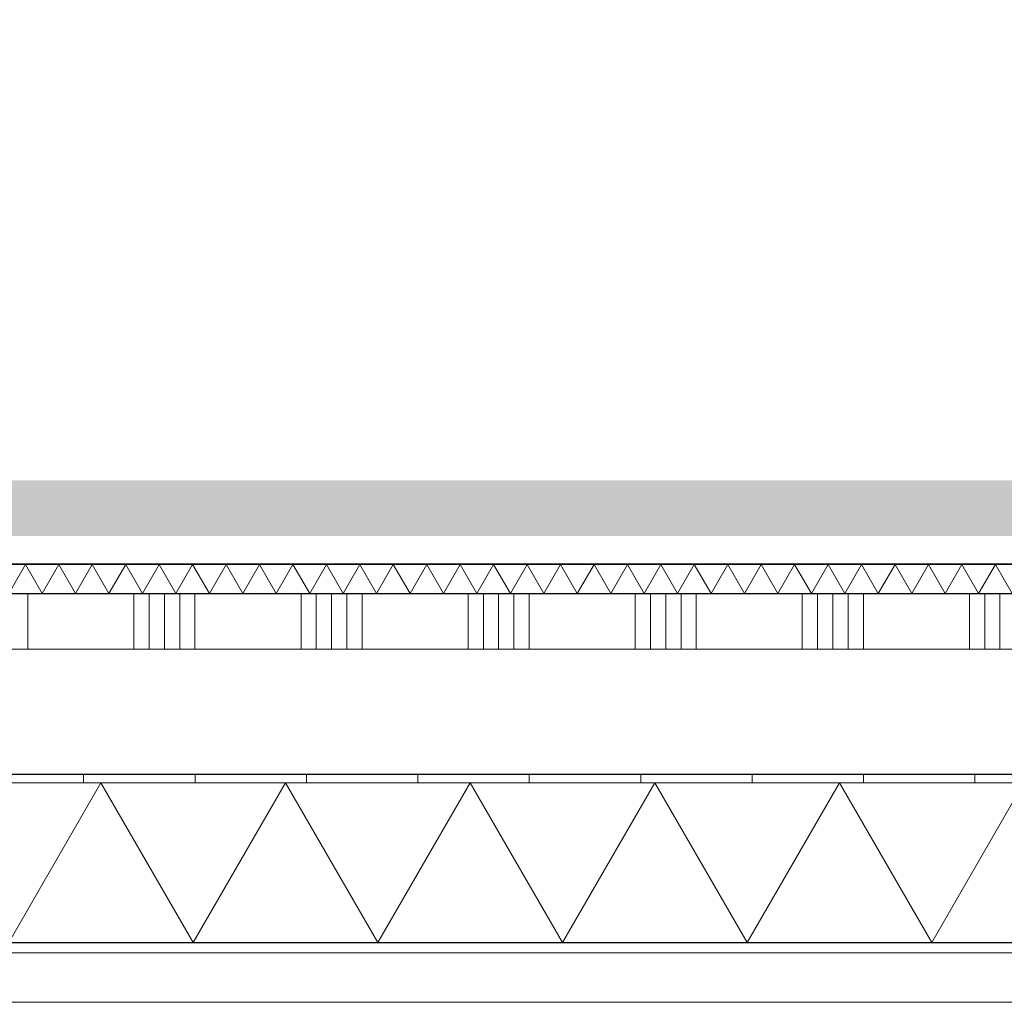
# Model space of a CAD drawing. Header units: millimetres. Extents: x -409 to 257590, y -7786 to 67330.
# Tile 18 of 210: x 34485 to 36253, y -409 to 1355. Entities that reach past the tile are written whole.
import ezdxf

# ---------------------------------------------------------------- set-up
doc = ezdxf.new("R2010")
doc.units = ezdxf.units.MM
doc.header["$MEASUREMENT"] = 0
doc.linetypes.add('B0702', pattern=[117.37, 78.119999, -39.250001])
for name, color, linetype in [('New_21 Buitenwanden', 7, 'Continuous'), ('New_21 Buitenwanden Doorsnede-arcering', 7, 'Continuous'), ('New_21 Buitenwanden Laagscheidingslijnen', 7, 'Continuous'), ('New_22 NC Binnenwanden', 7, 'Continuous'), ('New_22 NC Binnenwanden Doorsnede-arcering', 7, 'Continuous'), ('New_22 NC Binnenwanden Laagscheidingslijnen', 7, 'Continuous'), ('New_23 Vloeren', 7, 'Continuous'), ('New_41 Buitenwandafwerking houten latten', 7, 'Continuous'), ('New_Info Wandafwerking aanduiding', 7, 'Continuous'), ('New_Info Wandafwerking aanduiding Doorsnede-arcering', 7, 'Continuous'), ('New_Z Ruimtefuncties Zone omranding', 7, 'Continuous')]:
    doc.layers.add(name, color=color, linetype=linetype)

# ---------------------------------------------------------------- blocks, each defined once
blk = doc.blocks.new('Slab_1_2', base_point=(0, 42578.3))
at = {"layer": 'New_23 Vloeren', "color": 1, "linetype": 'Continuous', "lineweight": 0, "flags": 128}
blk.add_lwpolyline([(0, 39540), (0, 17060), (25600, 17060), (25600, 17609.8), (25675, 17609.8), (25675, 23014.6), (28539.8, 23014.6), (28539.8, 23140.4), (29892.5, 23140.4), (29892.5, 17609.8), (30010, 17609.8), (30010, 0), (61758.5, 0)], dxfattribs=at)
blk = doc.blocks.new('*X554')
at = {"layer": 'New_22 NC Binnenwanden Doorsnede-arcering', "color": 254, "linetype": 'Continuous', "lineweight": 0, "true_color": 0xe9ebeb}
for p, q in [((34465.5, 325), (34495.5, 377)), ((34525.5, 325), (34495.5, 377)), ((34525.5, 325), (34555.6, 377)), ((34585.6, 325), (34555.6, 377)), ((34585.6, 325), (34615.6, 377)), ((34645.6, 325), (34615.6, 377)), ((34645.6, 325), (34675.7, 377)), ((34705.7, 325), (34675.7, 377)), ((34705.7, 325), (34735.7, 377)), ((34765.7, 325), (34735.7, 377)), ((34765.7, 325), (34795.7, 377)), ((34825.8, 325), (34795.7, 377)), ((34825.8, 325), (34855.8, 377)), ((34885.8, 325), (34855.8, 377)), ((34885.8, 325), (34915.8, 377)), ((34945.9, 325), (34915.8, 377)), ((34945.9, 325), (34975.9, 377)), ((35005.9, 325), (34975.9, 377)), ((35005.9, 325), (35035.9, 377)), ((35065.9, 325), (35035.9, 377)), ((35065.9, 325), (35096, 377)), ((35126, 325), (35096, 377)), ((35126, 325), (35156, 377)), ((35186, 325), (35156, 377)), ((35186, 325), (35216.1, 377)), ((35246.1, 325), (35216.1, 377)), ((35246.1, 325), (35276.1, 377)), ((35306.1, 325), (35276.1, 377)), ((35306.1, 325), (35336.1, 377)), ((35366.2, 325), (35336.1, 377)), ((35366.2, 325), (35396.2, 377)), ((35426.2, 325), (35396.2, 377)), ((35426.2, 325), (35456.2, 377)), ((35486.3, 325), (35456.2, 377)), ((35486.3, 325), (35516.3, 377)), ((35546.3, 325), (35516.3, 377)), ((35546.3, 325), (35576.3, 377)), ((35606.3, 325), (35576.3, 377)), ((35606.3, 325), (35636.4, 377)), ((35666.4, 325), (35636.4, 377)), ((35666.4, 325), (35696.4, 377)), ((35726.4, 325), (35696.4, 377)), ((35726.4, 325), (35756.5, 377)), ((35786.5, 325), (35756.5, 377)), ((35786.5, 325), (35816.5, 377)), ((35846.5, 325), (35816.5, 377)), ((35846.5, 325), (35876.5, 377)), ((35906.6, 325), (35876.5, 377)), ((35906.6, 325), (35936.6, 377)), ((35966.6, 325), (35936.6, 377)), ((35966.6, 325), (35996.6, 377)), ((36026.7, 325), (35996.6, 377)), ((36026.7, 325), (36056.7, 377)), ((36086.7, 325), (36056.7, 377)), ((36086.7, 325), (36116.7, 377)), ((36146.7, 325), (36116.7, 377)), ((36146.7, 325), (36176.8, 377)), ((36206.8, 325), (36176.8, 377)), ((36206.8, 325), (36236.8, 377)), ((36266.8, 325), (36236.8, 377))]:
    blk.add_line(p, q, dxfattribs=at)
blk = doc.blocks.new('Wall_119_2', base_point=(33603, 325))
at = {"layer": 'New_22 NC Binnenwanden', "color": 8, "linetype": 'Continuous', "lineweight": 0, "true_color": 0x778488, "flags": 128}
for points in [[(39432.1, 378), (33603, 378)], [(33603, 325), (39432.1, 325)]]:
    blk.add_lwpolyline(points, dxfattribs=at)
at = {"layer": 'New_22 NC Binnenwanden Laagscheidingslijnen', "color": 8, "linetype": 'Continuous', "lineweight": 0, "true_color": 0x778488}
blk.add_line((39432.1, 377), (33603, 377), dxfattribs=at)
at = {"layer": 'New_22 NC Binnenwanden', "color": 8, "lineweight": 0, "true_color": 0x778488}
blk.add_blockref('*X554', (0, 0), dxfattribs=at)
blk = doc.blocks.new('*X676')
at = {"layer": 'New_22 NC Binnenwanden Doorsnede-arcering', "color": 254, "linetype": 'Continuous', "lineweight": 0, "true_color": 0xe9ebeb}
for p, q in [((34500, 225), (34500, 325)), ((34690.3, 225), (34690.3, 325)), ((34717.7, 225), (34717.7, 325)), ((34745.1, 225), (34745.1, 325)), ((34772.6, 225), (34772.6, 325)), ((34800, 225), (34800, 325)), ((34990.3, 225), (34990.3, 325)), ((35017.7, 225), (35017.7, 325)), ((35045.1, 225), (35045.1, 325)), ((35072.6, 225), (35072.6, 325)), ((35100, 225), (35100, 325)), ((35290.3, 225), (35290.3, 325)), ((35317.7, 225), (35317.7, 325)), ((35345.1, 225), (35345.1, 325)), ((35372.6, 225), (35372.6, 325)), ((35400, 225), (35400, 325)), ((35590.3, 225), (35590.3, 325)), ((35617.7, 225), (35617.7, 325)), ((35645.1, 225), (35645.1, 325)), ((35672.6, 225), (35672.6, 325)), ((35700, 225), (35700, 325)), ((35890.3, 225), (35890.3, 325)), ((35917.7, 225), (35917.7, 325)), ((35945.1, 225), (35945.1, 325)), ((35972.6, 225), (35972.6, 325)), ((36000, 225), (36000, 325)), ((36190.3, 225), (36190.3, 325)), ((36217.7, 225), (36217.7, 325)), ((36245.1, 225), (36245.1, 325))]:
    blk.add_line(p, q, dxfattribs=at)
blk = doc.blocks.new('Wall_147_2', base_point=(61760, 325))
at = {"layer": 'New_22 NC Binnenwanden', "color": 8, "linetype": 'Continuous', "lineweight": 0, "true_color": 0x778488, "flags": 128}
for points in [[(39432.1, 325), (33550, 325)], [(33451.5, 225), (37534, 225)]]:
    blk.add_lwpolyline(points, dxfattribs=at)
at = {"layer": 'New_22 NC Binnenwanden', "color": 8, "lineweight": 0, "true_color": 0x778488}
blk.add_blockref('*X676', (0, 0), dxfattribs=at)
blk = doc.blocks.new('Curtain Wall_57_2')
at = {"layer": 'New_41 Buitenwandafwerking houten latten', "color": 1, "linetype": 'Continuous', "lineweight": 0}
for p, q in [((34385.3, -409), (34485.3, -409)), ((34485.3, -409), (34529.9, -409)), ((34529.9, -409), (34629.9, -409)), ((34629.9, -409), (34729.9, -409)), ((34729.9, -409), (34829.9, -409)), ((34829.9, -409), (34874.5, -409)), ((34874.5, -409), (34974.5, -409)), ((34974.5, -409), (35074.5, -409)), ((35074.5, -409), (35174.5, -409)), ((35174.5, -409), (35219.1, -409)), ((35219.1, -409), (35319.1, -409)), ((35319.1, -409), (35419.1, -409)), ((35419.1, -409), (35519.1, -409)), ((35519.1, -409), (35563.7, -409)), ((35563.7, -409), (35663.7, -409)), ((35663.7, -409), (35763.7, -409)), ((35763.7, -409), (35863.7, -409)), ((35863.7, -409), (35908.3, -409)), ((35908.3, -409), (36008.3, -409)), ((36008.3, -409), (36108.3, -409)), ((36108.3, -409), (36208.3, -409)), ((36208.3, -409), (36252.9, -409))]:
    blk.add_line(p, q, dxfattribs=at)
at = {"layer": 'New_41 Buitenwandafwerking houten latten', "color": 253, "linetype": 'B0702', "lineweight": 0, "true_color": 0x99a3a6, "flags": 128}
blk.add_lwpolyline([(30009.8, -409), (30050.1, -409), (30150.1, -409), (30250.1, -409), (30350.1, -409), (30394.7, -409), (30494.7, -409), (30594.7, -409), (30694.7, -409), (30739.3, -409), (30839.3, -409), (30939.3, -409), (31039.3, -409), (31083.9, -409), (31183.9, -409), (31283.9, -409), (31383.9, -409), (31428.5, -409), (31528.5, -409), (31628.5, -409), (31728.5, -409), (31773.1, -409), (31873.1, -409), (31973.1, -409), (32073.1, -409), (32117.7, -409), (32217.7, -409), (32317.7, -409), (32417.7, -409), (32462.3, -409), (32562.3, -409), (32662.3, -409), (32762.3, -409), (32806.9, -409), (32906.9, -409), (33006.9, -409), (33106.9, -409), (33151.5, -409), (33251.5, -409), (33351.5, -409), (33451.5, -409), (33496.1, -409), (33596.1, -409), (33696.1, -409), (33796.1, -409), (33840.7, -409), (33940.7, -409), (34040.7, -409), (34140.7, -409), (34185.3, -409), (34285.3, -409), (34385.3, -409), (34485.3, -409), (34529.9, -409), (34629.9, -409), (34729.9, -409), (34829.9, -409), (34874.5, -409), (34974.5, -409), (35074.5, -409), (35174.5, -409), (35219.1, -409), (35319.1, -409), (35419.1, -409), (35519.1, -409), (35563.7, -409), (35663.7, -409), (35763.7, -409), (35863.7, -409), (35908.3, -409), (36008.3, -409), (36108.3, -409), (36208.3, -409), (36252.9, -409), (36352.9, -409), (36452.9, -409), (36552.9, -409), (36597.5, -409), (36697.5, -409), (36797.5, -409), (36897.5, -409), (36942.1, -409), (37042.1, -409), (37142.1, -409), (37242.1, -409), (37286.7, -409), (37386.7, -409), (37486.7, -409), (37586.7, -409), (37631.3, -409), (37731.3, -409), (37831.3, -409), (37931.3, -409), (37975.9, -409), (38075.9, -409), (38175.9, -409), (38275.9, -409), (38320.5, -409), (38420.5, -409), (38520.5, -409), (38620.5, -409), (38665.1, -409), (38765.1, -409), (38865.1, -409), (38965.1, -409), (39009.7, -409), (39109.7, -409), (39209.7, -409), (39309.7, -409), (39354.3, -409), (39454.3, -409), (39554.3, -409), (39654.3, -409), (39698.9, -409), (39798.9, -409), (39898.9, -409), (39998.9, -409), (40043.5, -409), (40143.5, -409), (40243.5, -409), (40343.5, -409), (40388.1, -409), (40488.1, -409), (40588.1, -409), (40688.1, -409), (40732.7, -409), (40832.7, -409), (40932.7, -409), (41032.7, -409), (41077.3, -409), (41177.3, -409), (41277.3, -409), (41377.3, -409), (41421.9, -409), (41521.9, -409), (41621.9, -409), (41721.9, -409), (41766.5, -409), (41866.5, -409), (41966.5, -409), (42066.5, -409), (42111.1, -409), (42211.1, -409), (42311.1, -409), (42411.1, -409), (42455.7, -409), (42555.7, -409), (42655.7, -409), (42755.7, -409), (42800.3, -409), (42900.3, -409), (43000.3, -409), (43100.3, -409), (43144.9, -409), (43244.9, -409), (43344.9, -409), (43444.9, -409), (43489.5, -409), (43589.5, -409), (43689.5, -409), (43789.5, -409), (43834.1, -409), (43934.1, -409), (44034.1, -409), (44134.1, -409), (44178.7, -409), (44278.7, -409), (44378.7, -409), (44478.7, -409), (44523.3, -409), (44623.3, -409), (44723.3, -409), (44823.3, -409), (44867.9, -409), (44967.9, -409), (45067.9, -409), (45167.9, -409), (45212.5, -409), (45312.5, -409), (45412.5, -409), (45512.5, -409), (45557.1, -409), (45657.1, -409), (45757.1, -409), (45857.1, -409), (45901.7, -409), (46001.7, -409), (46101.7, -409), (46201.7, -409), (46246.3, -409), (46346.3, -409), (46446.3, -409), (46546.3, -409), (46590.9, -409), (46690.9, -409), (46790.9, -409), (46890.9, -409), (46935.5, -409), (47035.5, -409), (47135.5, -409), (47235.5, -409), (47280.1, -409), (47380.1, -409), (47480.1, -409), (47580.1, -409), (47624.7, -409), (47724.7, -409), (47824.7, -409), (47924.7, -409), (47969.3, -409), (48069.3, -409), (48169.3, -409), (48269.3, -409), (48313.9, -409), (48413.9, -409), (48513.9, -409), (48613.9, -409), (48658.5, -409), (48758.5, -409), (48858.5, -409), (48958.5, -409), (49003.1, -409), (49103.1, -409), (49203.1, -409), (49303.1, -409), (49347.7, -409), (49447.7, -409), (49547.7, -409), (49647.7, -409), (49692.3, -409), (49792.3, -409), (49892.3, -409), (49992.3, -409), (50036.9, -409), (50136.9, -409), (50236.9, -409), (50336.9, -409), (50381.5, -409), (50481.5, -409), (50581.5, -409), (50681.5, -409), (50726.1, -409), (50826.1, -409), (50926.1, -409), (51026.1, -409), (51070.7, -409), (51170.7, -409), (51270.7, -409), (51370.7, -409), (51415.3, -409), (51515.3, -409), (51615.3, -409), (51715.3, -409), (51759.9, -409), (51859.9, -409), (51959.9, -409), (52059.9, -409), (52104.5, -409), (52204.5, -409), (52304.5, -409), (52404.5, -409), (52449.1, -409), (52549.1, -409), (52649.1, -409), (52749.1, -409), (52793.7, -409), (52893.7, -409), (52993.7, -409), (53093.7, -409), (53138.3, -409), (53238.3, -409), (53338.3, -409), (53438.3, -409), (53482.9, -409), (53582.9, -409), (53682.9, -409), (53782.9, -409), (53827.5, -409), (53927.5, -409), (54027.5, -409), (54127.5, -409), (54172.1, -409), (54272.1, -409), (54372.1, -409), (54472.1, -409), (54516.7, -409), (54616.7, -409), (54716.7, -409), (54816.7, -409), (54861.3, -409), (54961.3, -409), (55061.3, -409), (55161.3, -409), (55205.9, -409), (55305.9, -409), (55405.9, -409), (55505.9, -409), (55550.5, -409), (55650.5, -409), (55750.5, -409), (55850.5, -409), (55895.1, -409), (55995.1, -409), (56095.1, -409), (56195.1, -409), (56239.7, -409), (56339.7, -409), (56439.7, -409), (56539.7, -409), (56584.3, -409), (56684.3, -409), (56784.3, -409), (56884.3, -409), (56928.9, -409), (57028.9, -409), (57128.9, -409), (57228.9, -409), (57273.5, -409), (57373.5, -409), (57473.5, -409), (57573.5, -409), (57618.1, -409), (57718.1, -409), (57818.1, -409), (57918.1, -409), (57962.7, -409), (58062.7, -409), (58162.7, -409), (58262.7, -409), (58307.3, -409), (58407.3, -409), (58507.3, -409), (58607.3, -409), (58651.9, -409), (58751.9, -409), (58851.9, -409), (58951.9, -409), (58996.5, -409), (59096.5, -409), (59196.5, -409), (59296.5, -409), (59341.1, -409), (59441.1, -409), (59541.1, -409), (59641.1, -409), (59685.7, -409), (59785.7, -409), (59885.7, -409), (59985.7, -409), (60030.3, -409), (60130.3, -409), (60230.3, -409), (60330.3, -409), (60374.9, -409), (60474.9, -409), (60574.9, -409), (60674.9, -409), (60719.5, -409), (60819.5, -409), (60919.5, -409), (61019.5, -409), (61064.1, -409), (61164.1, -409), (61264.1, -409), (61364.1, -409), (61408.7, -409), (61508.7, -409), (61608.7, -409), (61708.7, -409), (61753.2, -409)], dxfattribs=at)
blk = doc.blocks.new('Wall_274_2', base_point=(30010, 0))
at = {"layer": 'New_21 Buitenwanden', "color": 8, "linetype": 'Continuous', "lineweight": 0, "true_color": 0x778488, "flags": 128}
for points in [[(61760, 0), (30010, 0)], [(29707.8, -320.2), (62080.2, -320.2)]]:
    blk.add_lwpolyline(points, dxfattribs=at)
blk = doc.blocks.new('*X1193')
at = {"layer": 'New_21 Buitenwanden Doorsnede-arcering', "linetype": 'Continuous', "lineweight": 0, "true_color": 0xe9ebeb}
for points in [[(34649.9775, -301.9), (34499.9775, -301.9), (34499.9775, -302), (34649.9775, -302)], [(34949.9775, -301.9), (34799.9775, -301.9), (34799.9775, -302), (34949.9775, -302)], [(35249.9775, -301.9), (35099.9775, -301.9), (35099.9775, -302), (35249.9775, -302)], [(35549.9775, -301.9), (35399.9775, -301.9), (35399.9775, -302), (35549.9775, -302)], [(35849.9775, -301.9), (35699.9775, -301.9), (35699.9775, -302), (35849.9775, -302)], [(36149.9775, -301.9), (35999.9775, -301.9), (35999.9775, -302), (36149.9775, -302)]]:
    blk.add_hatch(color=254, dxfattribs=at).paths.add_polyline_path(points)
blk = doc.blocks.new('*X1194')
at = {"layer": 'New_21 Buitenwanden Doorsnede-arcering', "linetype": 'Continuous', "lineweight": 0, "true_color": 0xe9ebeb}
for points in [[(34499.9925, -14.9), (34649.9925, -14.9), (34649.9925, -14.8), (34499.9925, -14.8)], [(34799.9925, -14.9), (34949.9925, -14.9), (34949.9925, -14.8), (34799.9925, -14.8)], [(35099.9925, -14.9), (35249.9925, -14.9), (35249.9925, -14.8), (35099.9925, -14.8)], [(35399.9925, -14.9), (35549.9925, -14.9), (35549.9925, -14.8), (35399.9925, -14.8)], [(35699.9925, -14.9), (35849.9925, -14.9), (35849.9925, -14.8), (35699.9925, -14.8)], [(35999.9925, -14.9), (36149.9925, -14.9), (36149.9925, -14.8), (35999.9925, -14.8)]]:
    blk.add_hatch(color=254, dxfattribs=at).paths.add_polyline_path(points)
blk = doc.blocks.new('*X1195')
at = {"layer": 'New_21 Buitenwanden Doorsnede-arcering', "color": 254, "linetype": 'Continuous', "lineweight": 0, "true_color": 0xe9ebeb}
for p, q in [((34465.5, -301.9), (34631.2, -14.9)), ((34796.9, -301.9), (34631.2, -14.9)), ((34796.9, -301.9), (34962.6, -14.9)), ((35128.3, -301.9), (34962.6, -14.9)), ((35128.3, -301.9), (35294, -14.9)), ((35459.7, -301.9), (35294, -14.9)), ((35459.7, -301.9), (35625.4, -14.9)), ((35791.1, -301.9), (35625.4, -14.9)), ((35791.1, -301.9), (35956.8, -14.9)), ((36122.5, -301.9), (35956.8, -14.9)), ((36122.5, -301.9), (36288.2, -14.9))]:
    blk.add_line(p, q, dxfattribs=at)
blk = doc.blocks.new('Wall_276_2', base_point=(61760.2, -320))
at = {"layer": 'New_21 Buitenwanden Doorsnede-arcering', "linetype": 'Continuous', "lineweight": 0, "true_color": 0xe9ebeb}
h = blk.add_hatch(dxfattribs=at)
h.set_pattern_fill('930_Lijnen_vert_200_0002', color=254, style=0, pattern_type=2)
h.set_pattern_definition([(90, (0, 0), (-200, 0), [])])
h.paths.add_polyline_path([(61760.2, 0.2), (30009.8, 0.2), (30009.8, -14.8), (61760.2, -14.8)])
at = {"layer": 'New_21 Buitenwanden', "color": 8, "linetype": 'Continuous', "lineweight": 0, "true_color": 0x778488, "flags": 128}
for points in [[(61760.2, 0.2), (30009.8, 0.2)], [(30009.8, -320), (61760.2, -320)]]:
    blk.add_lwpolyline(points, dxfattribs=at)
at = {"layer": 'New_21 Buitenwanden Laagscheidingslijnen', "color": 8, "linetype": 'Continuous', "lineweight": 0, "true_color": 0x778488}
for p, q in [((61760.2, -14.8), (30009.8, -14.8)), ((61760.2, -14.9), (30009.8, -14.9)), ((30009.8, -301.9), (61760.2, -301.9)), ((30009.8, -302), (61760.2, -302))]:
    blk.add_line(p, q, dxfattribs=at)
at = {"layer": 'New_21 Buitenwanden', "color": 8, "lineweight": 0, "true_color": 0x778488}
for name in ['*X1194', '*X1195', '*X1193']:
    blk.add_blockref(name, (0, 0), dxfattribs=at)
blk = doc.blocks.new('Wall_524_2', base_point=(45350.7, 477))
at = {"layer": 'New_Info Wandafwerking aanduiding Doorsnede-arcering', "linetype": 'Continuous', "lineweight": 0, "true_color": 0x552178}
blk.add_hatch(color=187, dxfattribs=at).paths.add_polyline_path([(45300.4, 527), (33550, 528), (33550, 428), (45300.9, 427)])

msp = doc.modelspace()

# ---------------------------------------------------------------- linework, layer by layer
at = {"layer": 'New_Z Ruimtefuncties Zone omranding', "color": 142, "linetype": 'Continuous', "lineweight": 0, "true_color": 0x0ca2d3, "flags": 128}
msp.add_lwpolyline([(33550, 21290), (33550, 323.9), (45435, 323.9), (45435, 18702.4), (45435, 20335.8), (45435, 21290)], close=True, dxfattribs=at)

# ---------------------------------------------------------------- block references
at = {"layer": 'New_21 Buitenwanden', "color": 8, "lineweight": 0, "true_color": 0x778488}
for name, p in [('Wall_274_2', (30010, 0)), ('Wall_276_2', (61760.2, -320))]:
    msp.add_blockref(name, p, dxfattribs=at)
at = {"layer": 'New_22 NC Binnenwanden', "color": 8, "lineweight": 0, "true_color": 0x778488}
for name, p in [('Wall_119_2', (33603, 325)), ('Wall_147_2', (61760, 325))]:
    msp.add_blockref(name, p, dxfattribs=at)
at = {"layer": 'New_23 Vloeren', "color": 1, "linetype": 'Continuous', "lineweight": 0}
msp.add_blockref('Slab_1_2', (0, 42578.3), dxfattribs=at)
at = {"layer": 'New_41 Buitenwandafwerking houten latten', "linetype": 'Continuous', "lineweight": 0}
msp.add_blockref('Curtain Wall_57_2', (0, 0), dxfattribs=at)
at = {"layer": 'New_Info Wandafwerking aanduiding', "color": 1, "lineweight": 0}
msp.add_blockref('Wall_524_2', (45350.7, 477), dxfattribs=at)

doc.saveas('drawing.dxf')
